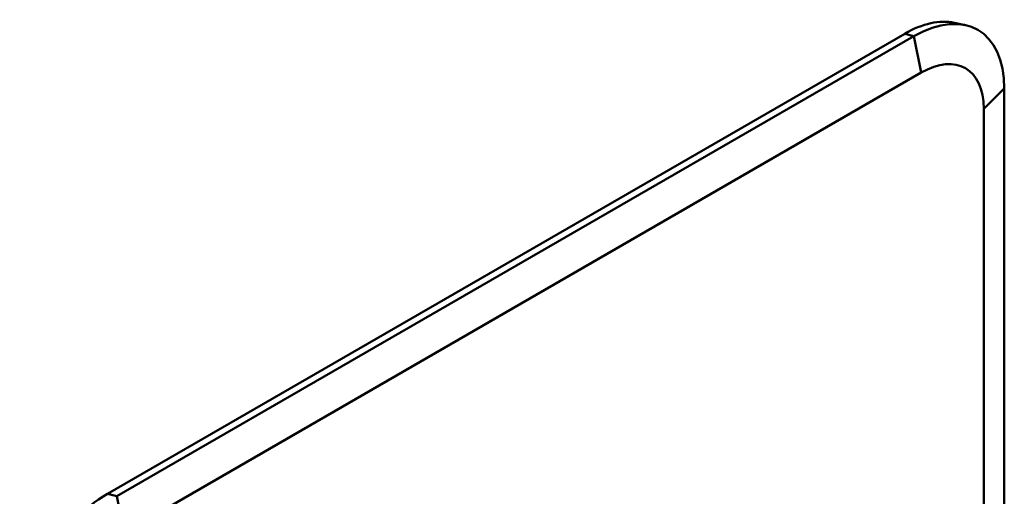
# Model space of a CAD drawing. Header units: millimetres. Extents: x 20 to 833, y 20 to 574.
# Tile 7 of 15: x 361 to 419, y 163 to 191. Entities that reach past the tile are written whole.
import ezdxf

# ---------------------------------------------------------------- set-up
doc = ezdxf.new("R2010")
doc.units = ezdxf.units.MM
doc.header["$LTSCALE"] = 2
doc.layers.add('Sichtbare Kanten(DIN)', color=7, linetype='Continuous', lineweight=50)
doc.layers.add('Sichtbare tangentiale Kanten(DIN)', color=7, linetype='Continuous', lineweight=50)

msp = doc.modelspace()

# ---------------------------------------------------------------- linework, layer by layer
at = {"layer": 'Sichtbare Kanten(DIN)'}
for p, q in [((416.392, 190.493), (417.02, 190.359)), ((366.515, 162.742), (413.467, 189.849)), ((367.063, 162.59), (414.014, 189.698)), ((367.49, 160.447), (414.442, 187.555)), ((419.335, 186.626), (419.335, 160.782)), ((418.12, 185.431), (418.12, 161.48))]:
    msp.add_line(p, q, dxfattribs=at)
for centre, major_axis, start_param, end_param in [((413.467, 183.871), (3.661, 6.341), 0.185111, 0.785398), ((414.014, 183.555), (3.762, 6.516), 5.497787, 7.068583), ((414.442, 183.308), (2.601, 4.504), 5.497787, 7.068583), ((366.515, 156.763), (3.661, 6.341), 0.785398, 2.356194)]:
    msp.add_ellipse(centre, major_axis=major_axis, ratio=0.57735, start_param=start_param, end_param=end_param, dxfattribs=at)
at = {"layer": 'Sichtbare tangentiale Kanten(DIN)'}
for p, q in [((413.467, 189.849), (414.014, 189.698)), ((414.014, 189.698), (414.442, 187.555)), ((419.335, 186.626), (418.12, 185.431)), ((366.515, 162.742), (367.063, 162.59)), ((367.063, 162.59), (367.49, 160.447))]:
    msp.add_line(p, q, dxfattribs=at)

doc.saveas('drawing.dxf')
